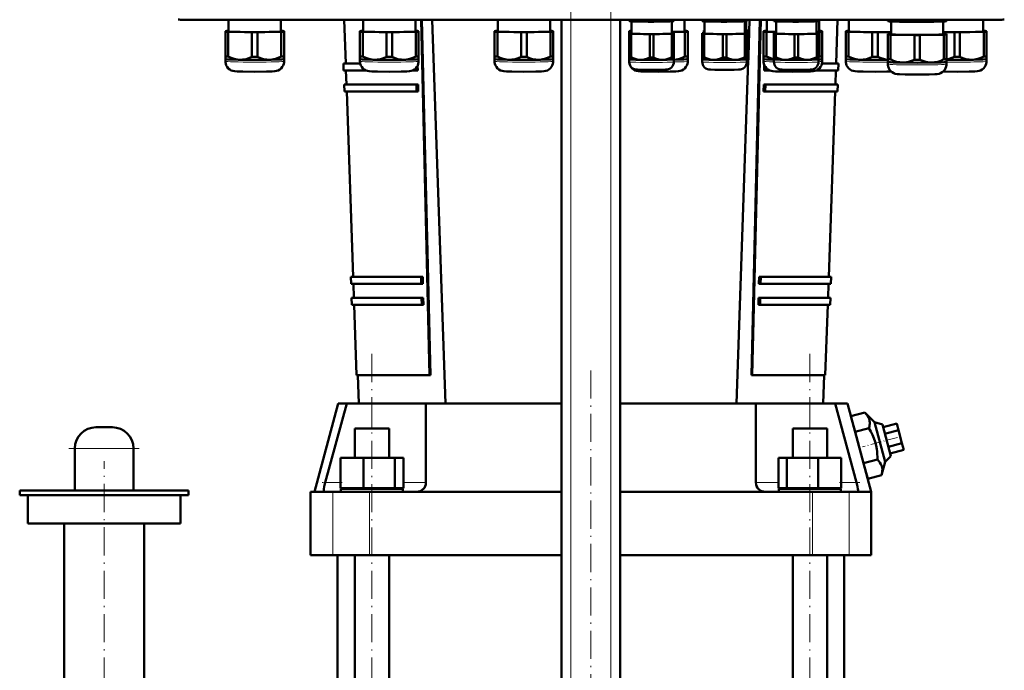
# Model space of a CAD drawing. Extents: x -2065 to 2446, y -1961 to 629.
# Tile 3 of 59: x -1699 to -1279, y -24 to 254. Entities that reach past the tile are written whole.
import ezdxf

# ---------------------------------------------------------------- set-up
doc = ezdxf.new("R2010")
doc.units = 0
doc.linetypes.add('DASHDOT', pattern=[18.5, 12, -3, 0.5, -3])

msp = doc.modelspace()

# ---------------------------------------------------------------- linework, layer by layer
at = {"color": 7, "linetype": 'DASHDOT', "lineweight": 18}
for p, q in [((-1463.57, -379.79), (-1463.57, 311.11)), ((-1446.57, -379.79), (-1446.57, 311.11)), ((-1548.41, -159.93), (-1548.41, 112.71)), ((-1361.73, -159.93), (-1361.73, 112.71)), ((-1455.07, 104.01), (-1455.07, -64.23)), ((-1677.57, 70.79), (-1647.57, 70.79)), ((-1662.57, -85.89), (-1662.57, 65.4))]:
    msp.add_line(p, q, dxfattribs=at)
at = {"color": 7, "lineweight": 18}
for p, q in [((-1629, 253.72), (-1629, 253.54)), ((-1463.57, -322.21), (-1463.57, 253.54)), ((-1446.57, -322.21), (-1446.57, 253.54)), ((-1280.94, 253.72), (-1280.94, 253.54)), ((-1548.41, 79.29), (-1548.41, 89.99)), ((-1361.73, 79.29), (-1361.73, 89.99)), ((-1650.07, 70.79), (-1675.07, 70.79)), ((-1561.79, 56.19), (-1568.31, 56.19)), ((-1525.41, 56.19), (-1535.02, 56.19)), ((-1375.11, 56.19), (-1384.73, 56.19)), ((-1341.83, 56.19), (-1348.35, 56.19)), ((-1565.15, 52.29), (-1565.15, 25.29)), ((-1549.49, 52.29), (-1549.49, 25.29)), ((-1360.64, 52.29), (-1360.64, 25.29)), ((-1344.99, 52.29), (-1344.99, 25.29))]:
    msp.add_line(p, q, dxfattribs=at)
at = {"color": 7, "lineweight": 50}
for p, q in [((-1280.94, 253.54), (-1629, 253.54)), ((-1609.54, 253.54), (-1609.54, 248.63)), ((-1587.24, 248.63), (-1587.24, 253.54)), ((-1559.58, 234.99), (-1560.22, 253.54)), ((-1552.16, 253.54), (-1552.16, 248.63)), ((-1529.86, 248.63), (-1529.86, 253.54)), ((-1523.85, 101.99), (-1527.45, 253.54)), ((-1523.5, 101.99), (-1527.11, 253.54)), ((-1517.07, 89.99), (-1522.72, 253.54)), ((-1494.79, 253.54), (-1494.79, 248.63)), ((-1472.49, 248.63), (-1472.49, 253.54)), ((-1467.57, -322.21), (-1467.57, 253.54)), ((-1442.57, -322.21), (-1442.57, 253.54)), ((-1438.74, 253.19), (-1438.74, 253.54)), ((-1438.74, 253.19), (-1438.74, 253.01)), ((-1438.7, 253), (-1438.74, 253.01)), ((-1437.96, 253.15), (-1437.96, 253.54)), ((-1437.84, 247.73), (-1437.84, 252.92)), ((-1430.02, 253.03), (-1430.02, 253.54)), ((-1428.46, 253.03), (-1428.46, 253.54)), ((-1420.64, 252.92), (-1420.64, 247.73)), ((-1420.52, 253.15), (-1420.52, 253.54)), ((-1419.79, 253), (-1419.74, 253.01)), ((-1419.74, 253.19), (-1419.74, 253.54)), ((-1419.74, 253.01), (-1419.74, 253.19)), ((-1415.15, 248.63), (-1415.15, 253.54)), ((-1407.62, 253.19), (-1407.62, 253.54)), ((-1407.62, 253.19), (-1407.62, 253.01)), ((-1407.57, 253), (-1407.62, 253.01)), ((-1406.84, 253.15), (-1406.84, 253.54)), ((-1406.72, 247.73), (-1406.72, 252.92)), ((-1398.9, 253.03), (-1398.9, 253.54)), ((-1397.34, 253.03), (-1397.34, 253.54)), ((-1389.52, 252.92), (-1389.52, 247.73)), ((-1389.4, 253.15), (-1389.4, 253.54)), ((-1388.85, 252.97), (-1388.85, 248.93)), ((-1388.67, 253), (-1388.62, 253.01)), ((-1388.62, 253.19), (-1388.62, 253.54)), ((-1388.62, 253.01), (-1388.62, 253.19)), ((-1387.95, 238.01), (-1387.41, 253.54)), ((-1383.03, 253.54), (-1386.64, 101.99)), ((-1382.68, 253.54), (-1386.29, 101.99)), ((-1380.1, 253.54), (-1380.1, 248.63)), ((-1377.06, 253.19), (-1377.06, 253.54)), ((-1377.06, 253.19), (-1377.06, 253.01)), ((-1377.02, 253), (-1377.06, 253.01)), ((-1376.29, 253.15), (-1376.29, 253.54)), ((-1376.16, 247.73), (-1376.16, 252.92)), ((-1368.34, 253.03), (-1368.34, 253.54)), ((-1366.79, 253.03), (-1366.79, 253.54)), ((-1358.96, 252.92), (-1358.96, 247.73)), ((-1358.84, 253.15), (-1358.84, 253.54)), ((-1358.11, 253), (-1358.06, 253.01)), ((-1358.06, 253.19), (-1358.06, 253.54)), ((-1358.06, 253.01), (-1358.06, 253.19)), ((-1357.8, 248.63), (-1357.8, 253.54)), ((-1350.55, 234.99), (-1349.91, 253.54)), ((-1345.1, 253.54), (-1345.1, 248.63)), ((-1328.5, 253.22), (-1328.5, 253.54)), ((-1328.5, 253.22), (-1328.5, 253.01)), ((-1328.44, 253), (-1328.5, 253.01)), ((-1327.31, 253.17), (-1327.31, 253.54)), ((-1327.15, 252.88), (-1327.15, 247.43)), ((-1317.18, 253.02), (-1317.18, 253.54)), ((-1314.81, 253.02), (-1314.81, 253.54)), ((-1304.85, 247.43), (-1304.85, 252.88)), ((-1304.68, 253.17), (-1304.68, 253.54)), ((-1303.56, 253), (-1303.5, 253.01)), ((-1303.5, 253.22), (-1303.5, 253.54)), ((-1303.5, 253.01), (-1303.5, 253.22)), ((-1287.8, 248.63), (-1287.8, 253.54)), ((-1610.89, 248.78), (-1610.89, 248.47)), ((-1610.89, 248.47), (-1610.89, 237.97)), ((-1609.54, 248.83), (-1609.7, 248.83)), ((-1609.7, 248.42), (-1599.57, 248.27)), ((-1609.7, 248.42), (-1609.7, 237.91)), ((-1599.57, 248.27), (-1599.57, 237.76)), ((-1597.2, 248.27), (-1587.07, 248.42)), ((-1597.2, 248.27), (-1597.2, 237.76)), ((-1587.07, 248.83), (-1587.24, 248.83)), ((-1587.07, 248.42), (-1587.07, 237.91)), ((-1585.89, 248.47), (-1585.89, 248.78)), ((-1585.89, 248.47), (-1585.89, 237.97)), ((-1553.51, 248.78), (-1553.51, 248.47)), ((-1553.51, 248.47), (-1553.51, 237.97)), ((-1552.16, 248.84), (-1552.33, 248.83)), ((-1552.33, 248.42), (-1542.2, 248.27)), ((-1552.33, 248.42), (-1552.33, 237.92)), ((-1542.2, 248.27), (-1542.2, 237.76)), ((-1539.83, 248.27), (-1529.7, 248.42)), ((-1539.83, 248.27), (-1539.83, 237.76)), ((-1529.7, 248.83), (-1529.86, 248.84)), ((-1529.7, 248.42), (-1529.7, 237.92)), ((-1528.51, 248.47), (-1528.51, 248.78)), ((-1528.51, 248.47), (-1528.51, 237.97)), ((-1496.14, 248.78), (-1496.14, 248.48)), ((-1496.14, 248.48), (-1496.14, 237.97)), ((-1494.79, 248.84), (-1494.95, 248.84)), ((-1494.95, 248.42), (-1484.83, 248.27)), ((-1494.95, 248.42), (-1494.95, 237.92)), ((-1484.83, 248.27), (-1484.83, 237.76)), ((-1482.45, 248.27), (-1472.33, 248.42)), ((-1482.45, 248.27), (-1482.45, 237.76)), ((-1472.33, 248.84), (-1472.49, 248.84)), ((-1472.33, 248.42), (-1472.33, 237.92)), ((-1471.14, 248.48), (-1471.14, 248.78)), ((-1471.14, 248.48), (-1471.14, 237.97)), ((-1438.8, 248.78), (-1438.8, 248.48)), ((-1438.8, 248.48), (-1438.8, 237.97)), ((-1438.74, 247.85), (-1438.74, 247.61)), ((-1437.84, 247.88), (-1437.96, 247.88)), ((-1420.64, 248.34), (-1414.98, 248.42)), ((-1420.52, 247.88), (-1420.64, 247.88)), ((-1419.74, 247.61), (-1419.74, 247.85)), ((-1414.98, 248.84), (-1415.15, 248.84)), ((-1414.98, 248.42), (-1414.98, 237.92)), ((-1413.8, 248.48), (-1413.8, 248.78)), ((-1413.8, 248.48), (-1413.8, 237.97)), ((-1407.62, 247.85), (-1407.62, 247.61)), ((-1406.95, 249.05), (-1406.95, 248.81)), ((-1406.95, 248.81), (-1406.95, 247.88)), ((-1406.72, 247.89), (-1406.84, 247.88)), ((-1389.52, 248.76), (-1388.73, 248.77)), ((-1389.4, 247.88), (-1389.52, 247.89)), ((-1388.73, 249.08), (-1388.85, 249.09)), ((-1388.73, 248.77), (-1388.73, 247.85)), ((-1388.62, 247.61), (-1388.62, 247.85)), ((-1387.95, 248.81), (-1387.95, 249.05)), ((-1387.95, 248.81), (-1387.95, 238.85)), ((-1381.45, 248.78), (-1381.45, 248.48)), ((-1381.45, 248.48), (-1381.45, 237.97)), ((-1380.1, 248.84), (-1380.26, 248.84)), ((-1380.26, 248.42), (-1376.16, 248.36)), ((-1380.26, 248.42), (-1380.26, 237.92)), ((-1377.06, 247.85), (-1377.06, 247.61)), ((-1376.16, 247.88), (-1376.29, 247.88)), ((-1358.96, 248.4), (-1357.64, 248.42)), ((-1358.84, 247.88), (-1358.96, 247.88)), ((-1358.06, 247.61), (-1358.06, 247.85)), ((-1357.64, 248.84), (-1357.8, 248.84)), ((-1357.64, 248.42), (-1357.64, 237.92)), ((-1356.45, 248.48), (-1356.45, 248.78)), ((-1356.45, 248.48), (-1356.45, 237.97)), ((-1346.45, 248.78), (-1346.45, 248.48)), ((-1346.45, 248.48), (-1346.45, 237.97)), ((-1345.1, 248.84), (-1345.26, 248.84)), ((-1345.26, 248.42), (-1335.14, 248.27)), ((-1345.26, 248.42), (-1345.26, 237.92)), ((-1335.14, 248.27), (-1335.14, 237.76)), ((-1332.76, 248.27), (-1327.15, 248.35)), ((-1332.76, 248.27), (-1332.76, 237.76)), ((-1327.15, 247.64), (-1327.31, 247.64)), ((-1304.85, 248.34), (-1300.14, 248.27)), ((-1304.68, 247.64), (-1304.85, 247.64)), ((-1300.14, 248.27), (-1300.14, 237.76)), ((-1297.76, 248.27), (-1287.64, 248.42)), ((-1297.76, 248.27), (-1297.76, 237.76)), ((-1287.64, 248.84), (-1287.8, 248.84)), ((-1287.64, 248.42), (-1287.64, 237.92)), ((-1286.45, 248.48), (-1286.45, 248.78)), ((-1286.45, 248.48), (-1286.45, 237.97)), ((-1438.74, 247.61), (-1438.74, 237.65)), ((-1437.96, 247.57), (-1430.02, 247.45)), ((-1437.96, 247.57), (-1437.96, 237.61)), ((-1430.02, 247.45), (-1430.02, 237.49)), ((-1428.46, 247.45), (-1420.52, 247.57)), ((-1428.46, 247.45), (-1428.46, 237.49)), ((-1420.52, 247.57), (-1420.52, 237.61)), ((-1419.74, 247.61), (-1419.74, 237.65)), ((-1407.62, 247.61), (-1407.62, 237.65)), ((-1406.84, 247.57), (-1398.9, 247.45)), ((-1406.84, 247.57), (-1406.84, 237.62)), ((-1398.9, 247.45), (-1398.9, 237.5)), ((-1397.34, 247.45), (-1389.4, 247.57)), ((-1397.34, 247.45), (-1397.34, 237.5)), ((-1389.4, 247.57), (-1389.4, 237.62)), ((-1388.62, 247.61), (-1388.62, 237.65)), ((-1377.06, 247.61), (-1377.06, 237.65)), ((-1376.29, 247.57), (-1368.34, 247.45)), ((-1376.29, 247.57), (-1376.29, 237.61)), ((-1368.34, 247.45), (-1368.34, 237.49)), ((-1366.79, 247.45), (-1358.84, 247.57)), ((-1366.79, 247.45), (-1366.79, 237.49)), ((-1358.84, 247.57), (-1358.84, 237.61)), ((-1358.06, 247.61), (-1358.06, 237.65)), ((-1328.5, 247.58), (-1328.5, 247.28)), ((-1328.5, 247.28), (-1328.5, 236.77)), ((-1327.31, 247.22), (-1317.18, 247.07)), ((-1327.31, 247.22), (-1327.31, 236.72)), ((-1317.18, 247.07), (-1317.18, 236.56)), ((-1314.81, 247.07), (-1304.68, 247.22)), ((-1314.81, 247.07), (-1314.81, 236.56)), ((-1304.68, 247.22), (-1304.68, 236.72)), ((-1303.5, 247.28), (-1303.5, 247.58)), ((-1303.5, 247.28), (-1303.5, 236.77)), ((-1610.89, 237.97), (-1610.89, 236.82)), ((-1610.89, 236.82), (-1610.89, 235.87)), ((-1610.88, 236.81), (-1610.89, 236.82)), ((-1585.89, 236.82), (-1585.89, 237.97)), ((-1585.89, 235.87), (-1585.89, 236.82)), ((-1585.89, 236.81), (-1585.89, 236.82)), ((-1553.51, 237.97), (-1553.51, 236.82)), ((-1553.51, 236.82), (-1553.51, 235.87)), ((-1553.51, 236.81), (-1553.51, 236.82)), ((-1528.52, 236.81), (-1528.51, 236.82)), ((-1528.51, 236.82), (-1528.51, 237.97)), ((-1528.51, 235.87), (-1528.51, 236.82)), ((-1496.14, 237.97), (-1496.14, 236.82)), ((-1496.14, 236.82), (-1496.14, 235.87)), ((-1496.14, 236.82), (-1496.14, 236.82)), ((-1471.15, 236.82), (-1471.14, 236.82)), ((-1471.14, 236.82), (-1471.14, 237.97)), ((-1471.14, 235.87), (-1471.14, 236.82)), ((-1438.8, 237.97), (-1438.8, 236.82)), ((-1438.8, 236.82), (-1438.8, 235.87)), ((-1438.79, 236.82), (-1438.8, 236.82)), ((-1438.74, 237.65), (-1438.74, 236.72)), ((-1438.74, 235.63), (-1438.74, 236.72)), ((-1438.74, 236.71), (-1438.74, 236.72)), ((-1419.74, 236.72), (-1419.74, 237.65)), ((-1419.74, 236.72), (-1419.74, 235.63)), ((-1419.74, 236.71), (-1419.74, 236.72)), ((-1413.8, 236.82), (-1413.8, 237.97)), ((-1413.8, 235.87), (-1413.8, 236.82)), ((-1413.8, 236.82), (-1413.8, 236.82)), ((-1407.62, 237.65), (-1407.62, 236.72)), ((-1407.62, 235.63), (-1407.62, 236.72)), ((-1407.62, 236.71), (-1407.62, 236.72)), ((-1393.07, 89.99), (-1388.01, 236.2)), ((-1388.62, 236.72), (-1388.62, 237.65)), ((-1388.62, 236.72), (-1388.62, 235.63)), ((-1388.62, 236.71), (-1388.62, 236.72)), ((-1387.95, 237.92), (-1387.95, 238.85)), ((-1387.95, 237.92), (-1387.95, 236.83)), ((-1387.95, 237.91), (-1387.95, 237.92)), ((-1381.45, 237.97), (-1381.45, 236.82)), ((-1381.45, 236.82), (-1381.45, 235.87)), ((-1381.45, 236.82), (-1381.45, 236.82)), ((-1377.06, 237.65), (-1377.06, 236.72)), ((-1377.06, 235.63), (-1377.06, 236.72)), ((-1377.06, 236.71), (-1377.06, 236.72)), ((-1358.07, 236.71), (-1358.06, 236.72)), ((-1358.06, 236.72), (-1358.06, 237.65)), ((-1358.06, 236.72), (-1358.06, 235.63)), ((-1356.45, 236.82), (-1356.45, 237.97)), ((-1356.45, 235.87), (-1356.45, 236.82)), ((-1356.45, 236.82), (-1356.45, 236.82)), ((-1346.45, 237.97), (-1346.45, 236.82)), ((-1346.45, 236.82), (-1346.45, 235.87)), ((-1346.45, 236.82), (-1346.45, 236.82)), ((-1328.5, 236.77), (-1328.5, 235.62)), ((-1328.5, 235.62), (-1328.5, 234.67)), ((-1328.49, 235.62), (-1328.5, 235.62)), ((-1303.5, 235.62), (-1303.5, 236.77)), ((-1303.5, 234.67), (-1303.5, 235.62)), ((-1303.5, 235.62), (-1303.5, 235.62)), ((-1286.45, 236.82), (-1286.45, 237.97)), ((-1286.45, 235.87), (-1286.45, 236.82)), ((-1286.45, 236.82), (-1286.45, 236.82)), ((-1560.58, 234.99), (-1553.42, 234.99)), ((-1560.48, 231.99), (-1560.58, 234.99)), ((-1560.48, 231.99), (-1550.99, 231.99)), ((-1559.27, 225.99), (-1559.48, 231.99)), ((-1531.04, 231.99), (-1529.6, 231.99)), ((-1529.6, 231.99), (-1529.63, 233)), ((-1528.9, 231.99), (-1529.6, 231.99)), ((-1528.95, 234.01), (-1528.9, 231.99)), ((-1381.24, 231.99), (-1381.18, 234.38)), ((-1380.53, 231.99), (-1381.24, 231.99)), ((-1380.5, 233.2), (-1380.53, 231.99)), ((-1380.53, 231.99), (-1378.92, 231.99)), ((-1358.98, 231.99), (-1349.66, 231.99)), ((-1356.54, 234.99), (-1349.55, 234.99)), ((-1350.87, 225.99), (-1350.66, 231.99)), ((-1349.66, 231.99), (-1349.55, 234.99)), ((-1560.27, 225.99), (-1529.46, 225.99)), ((-1560.17, 222.99), (-1560.27, 225.99)), ((-1560.17, 222.99), (-1529.38, 222.99)), ((-1556.44, 143.99), (-1559.17, 222.99)), ((-1529.38, 222.99), (-1529.46, 225.99)), ((-1529.46, 225.99), (-1528.75, 225.99)), ((-1528.68, 222.99), (-1529.38, 222.99)), ((-1528.75, 225.99), (-1528.68, 222.99)), ((-1381.46, 222.99), (-1381.39, 225.99)), ((-1380.75, 222.99), (-1381.46, 222.99)), ((-1381.39, 225.99), (-1380.68, 225.99)), ((-1380.68, 225.99), (-1380.75, 222.99)), ((-1380.75, 222.99), (-1349.97, 222.99)), ((-1380.68, 225.99), (-1349.87, 225.99)), ((-1353.7, 143.99), (-1350.97, 222.99)), ((-1349.97, 222.99), (-1349.87, 225.99)), ((-1557.44, 143.99), (-1527.45, 143.99)), ((-1557.33, 140.99), (-1557.44, 143.99)), ((-1527.38, 140.99), (-1527.45, 143.99)), ((-1527.45, 143.99), (-1526.75, 143.99)), ((-1526.75, 143.99), (-1526.67, 140.99)), ((-1383.46, 140.99), (-1383.39, 143.99)), ((-1383.39, 143.99), (-1382.68, 143.99)), ((-1382.68, 143.99), (-1382.76, 140.99)), ((-1382.68, 143.99), (-1352.7, 143.99)), ((-1352.8, 140.99), (-1352.7, 143.99)), ((-1557.33, 140.99), (-1527.38, 140.99)), ((-1556.12, 134.99), (-1556.33, 140.99)), ((-1526.67, 140.99), (-1527.38, 140.99)), ((-1382.76, 140.99), (-1383.46, 140.99)), ((-1382.76, 140.99), (-1352.8, 140.99)), ((-1354.01, 134.99), (-1353.8, 140.99)), ((-1557.12, 134.99), (-1527.23, 134.99)), ((-1557.02, 131.99), (-1557.12, 134.99)), ((-1527.16, 131.99), (-1527.23, 134.99)), ((-1527.23, 134.99), (-1526.53, 134.99)), ((-1526.53, 134.99), (-1526.45, 131.99)), ((-1383.68, 131.99), (-1383.61, 134.99)), ((-1383.61, 134.99), (-1382.9, 134.99)), ((-1382.9, 134.99), (-1382.98, 131.99)), ((-1382.9, 134.99), (-1353.01, 134.99)), ((-1353.12, 131.99), (-1353.01, 134.99)), ((-1557.02, 131.99), (-1527.16, 131.99)), ((-1554.98, 101.99), (-1556.02, 131.99)), ((-1526.45, 131.99), (-1527.16, 131.99)), ((-1382.98, 131.99), (-1383.68, 131.99)), ((-1382.98, 131.99), (-1353.12, 131.99)), ((-1355.15, 101.99), (-1354.12, 131.99)), ((-1554.98, 101.99), (-1523.85, 101.99)), ((-1554.07, 89.99), (-1554.48, 101.99)), ((-1523.5, 101.99), (-1523.85, 101.99)), ((-1386.29, 101.99), (-1386.64, 101.99)), ((-1386.29, 101.99), (-1355.15, 101.99)), ((-1356.07, 89.99), (-1355.65, 101.99)), ((-1572.89, 52.29), (-1562.79, 89.99)), ((-1568.31, 56.19), (-1559.15, 89.99)), ((-1562.79, 89.99), (-1559.15, 89.99)), ((-1559.15, 89.99), (-1548.41, 89.99)), ((-1548.41, 89.99), (-1525.41, 89.99)), ((-1525.41, 89.99), (-1525.41, 56.19)), ((-1525.41, 89.99), (-1467.57, 89.99)), ((-1442.57, 89.99), (-1384.73, 89.99)), ((-1384.73, 56.19), (-1384.73, 89.99)), ((-1384.73, 89.99), (-1361.73, 89.99)), ((-1361.73, 89.99), (-1350.99, 89.99)), ((-1350.99, 89.99), (-1341.83, 56.19)), ((-1350.99, 89.99), (-1345.67, 89.99)), ((-1345.67, 89.99), (-1335.57, 52.29)), ((-1344.21, 84.52), (-1338.33, 86.1)), ((-1342.41, 77.83), (-1344.21, 84.52)), ((-1334.19, 81.9), (-1338.33, 86.1)), ((-1659.07, 79.79), (-1666.07, 79.79)), ((-1330.84, 81.01), (-1334.19, 81.9)), ((-1334.19, 81.9), (-1329.67, 65.03)), ((-1327.22, 67.48), (-1330.84, 81.01)), ((-1330.52, 79.82), (-1324.73, 81.37)), ((-1323.98, 78.59), (-1324.73, 81.37)), ((-1555.71, 79.29), (-1541.11, 79.29)), ((-1555.71, 66.79), (-1555.71, 79.29)), ((-1541.11, 79.29), (-1541.11, 66.79)), ((-1369.03, 79.29), (-1356.57, 79.29)), ((-1369.03, 66.79), (-1369.03, 79.29)), ((-1356.57, 79.29), (-1354.43, 79.29)), ((-1354.43, 66.79), (-1354.43, 79.29)), ((-1342.41, 77.83), (-1336.54, 79.4)), ((-1338.83, 64.45), (-1342.41, 77.83)), ((-1329.77, 77.03), (-1323.98, 78.59)), ((-1322.49, 73.01), (-1323.98, 78.59)), ((-1328.28, 71.46), (-1322.49, 73.01)), ((-1321.74, 70.22), (-1322.49, 73.01)), ((-1675.07, 52.79), (-1675.07, 70.79)), ((-1650.07, 52.79), (-1650.07, 70.79)), ((-1329.67, 65.03), (-1327.22, 67.48)), ((-1327.53, 68.67), (-1321.74, 70.22)), ((-1561.79, 66.79), (-1551.99, 66.79)), ((-1561.79, 53.79), (-1561.79, 66.79)), ((-1551.99, 53.79), (-1551.99, 66.79)), ((-1551.99, 66.79), (-1538.61, 66.79)), ((-1538.61, 53.79), (-1538.61, 66.79)), ((-1538.61, 66.79), (-1535.02, 66.79)), ((-1535.02, 53.79), (-1535.02, 66.79)), ((-1375.11, 66.79), (-1371.53, 66.79)), ((-1375.11, 53.79), (-1375.11, 66.79)), ((-1371.53, 66.79), (-1358.14, 66.79)), ((-1371.53, 53.79), (-1371.53, 66.79)), ((-1358.14, 66.79), (-1348.35, 66.79)), ((-1358.14, 53.79), (-1358.14, 66.79)), ((-1348.35, 53.79), (-1348.35, 66.79)), ((-1338.83, 64.45), (-1332.95, 66.02)), ((-1337.03, 57.75), (-1338.83, 64.45)), ((-1331.16, 59.33), (-1329.67, 65.03)), ((-1337.03, 57.75), (-1331.16, 59.33)), ((-1698.57, 52.79), (-1662.57, 52.79)), ((-1698.57, 50.79), (-1698.57, 52.79)), ((-1662.57, 50.79), (-1698.57, 50.79)), ((-1695.07, 38.79), (-1695.07, 50.79)), ((-1662.57, 52.79), (-1626.57, 52.79)), ((-1626.57, 50.79), (-1662.57, 50.79)), ((-1630.07, 38.79), (-1630.07, 50.79)), ((-1626.57, 50.79), (-1626.57, 52.79)), ((-1572.89, 52.29), (-1574.57, 52.29)), ((-1574.57, 52.29), (-1574.57, 25.29)), ((-1568.77, 52.29), (-1572.89, 52.29)), ((-1568.88, 53.43), (-1568.9, 53.32)), ((-1565.15, 52.29), (-1568.77, 52.29)), ((-1549.49, 52.29), (-1565.15, 52.29)), ((-1551.99, 53.79), (-1561.79, 53.79)), ((-1548.41, 53.59), (-1561.61, 53.59)), ((-1561.61, 52.29), (-1561.61, 53.59)), ((-1555.71, 53.59), (-1555.71, 53.79)), ((-1538.61, 53.79), (-1551.99, 53.79)), ((-1529.31, 52.29), (-1549.49, 52.29)), ((-1535.21, 53.59), (-1548.41, 53.59)), ((-1541.11, 53.79), (-1541.11, 53.59)), ((-1535.02, 53.79), (-1538.61, 53.79)), ((-1535.21, 52.29), (-1535.21, 53.59)), ((-1467.57, 52.29), (-1529.31, 52.29)), ((-1526.66, 53.32), (-1526.55, 53.43)), ((-1380.83, 52.29), (-1442.57, 52.29)), ((-1383.59, 53.43), (-1383.47, 53.32)), ((-1360.64, 52.29), (-1380.83, 52.29)), ((-1371.53, 53.79), (-1375.11, 53.79)), ((-1348.53, 53.59), (-1374.93, 53.59)), ((-1374.93, 52.29), (-1374.93, 53.59)), ((-1358.14, 53.79), (-1371.53, 53.79)), ((-1369.03, 53.59), (-1369.03, 53.79)), ((-1344.99, 52.29), (-1360.64, 52.29)), ((-1348.35, 53.79), (-1358.14, 53.79)), ((-1354.43, 53.59), (-1354.43, 53.79)), ((-1348.53, 53.59), (-1348.53, 52.29)), ((-1341.37, 52.29), (-1344.99, 52.29)), ((-1335.57, 52.29), (-1341.37, 52.29)), ((-1341.24, 53.32), (-1341.25, 53.43)), ((-1335.57, 52.29), (-1335.57, 25.29)), ((-1662.57, 38.79), (-1695.07, 38.79)), ((-1679.57, -71.21), (-1679.57, 38.79)), ((-1630.07, 38.79), (-1662.57, 38.79)), ((-1645.57, -71.21), (-1645.57, 38.79)), ((-1565.15, 25.29), (-1574.57, 25.29)), ((-1549.49, 25.29), (-1565.15, 25.29)), ((-1563.07, -50.21), (-1563.07, 25.29)), ((-1555.71, -137.21), (-1555.71, 25.29)), ((-1467.57, 25.29), (-1549.49, 25.29)), ((-1541.11, 25.29), (-1541.11, -137.21)), ((-1360.64, 25.29), (-1442.57, 25.29)), ((-1369.03, -137.21), (-1369.03, 25.29)), ((-1344.99, 25.29), (-1360.64, 25.29)), ((-1354.43, -137.21), (-1354.43, 25.29)), ((-1347.07, 25.29), (-1347.07, -50.21)), ((-1335.57, 25.29), (-1344.99, 25.29))]:
    msp.add_line(p, q, dxfattribs=at)
at = {"color": 7, "linetype": 'DASHDOT', "lineweight": 18, "ltscale": 0.386469}
msp.add_line((-1324.4, 75.48), (-1339.33, 71.48), dxfattribs=at)
at = {"color": 7, "linetype": 'DASHDOT', "lineweight": 18, "ltscale": 0.214313}
msp.add_line((-1561.08, 56.19), (-1569.65, 56.19), dxfattribs=at)
at = {"color": 7, "linetype": 'DASHDOT', "lineweight": 18, "ltscale": 0.214447}
msp.add_line((-1340.48, 56.19), (-1349.06, 56.19), dxfattribs=at)
at = {"color": 7, "lineweight": 50}
for points in [[(-1433.99, 252.81), (-1435.96, 252.91), (-1437.96, 253.15)], [(-1430.02, 253.03), (-1432.02, 252.85), (-1433.99, 252.81)], [(-1424.49, 252.81), (-1426.46, 252.85), (-1428.46, 253.03)], [(-1420.52, 253.15), (-1422.52, 252.91), (-1424.49, 252.81)], [(-1402.87, 252.81), (-1404.84, 252.91), (-1406.84, 253.15)], [(-1398.9, 253.03), (-1400.9, 252.85), (-1402.87, 252.81)], [(-1393.37, 252.81), (-1395.34, 252.85), (-1397.34, 253.03)], [(-1389.4, 253.15), (-1391.4, 252.91), (-1393.37, 252.81)], [(-1372.31, 252.81), (-1374.29, 252.91), (-1376.29, 253.15)], [(-1368.34, 253.03), (-1370.34, 252.85), (-1372.31, 252.81)], [(-1362.81, 252.81), (-1364.79, 252.85), (-1366.79, 253.03)], [(-1358.84, 253.15), (-1360.84, 252.91), (-1362.81, 252.81)], [(-1322.25, 252.74), (-1323.51, 252.79), (-1324.76, 252.87), (-1326.03, 253), (-1327.31, 253.17)], [(-1317.18, 253.02), (-1318.55, 252.88), (-1319.89, 252.79), (-1321.07, 252.75), (-1322.25, 252.74)], [(-1309.75, 252.74), (-1310.93, 252.75), (-1312.11, 252.79), (-1313.45, 252.88), (-1314.81, 253.02)], [(-1304.68, 253.17), (-1305.97, 253), (-1307.23, 252.87), (-1308.49, 252.79), (-1309.75, 252.74)], [(-1598.39, 231.41), (-1603.46, 231.46), (-1605.86, 231.53), (-1606.93, 231.61), (-1607.7, 231.75), (-1608.39, 232), (-1609.06, 232.38), (-1609.64, 232.86), (-1610.13, 233.45), (-1610.5, 234.11), (-1610.76, 234.82), (-1610.88, 235.57), (-1610.89, 235.87)], [(-1604.64, 236.54), (-1605.26, 236.57), (-1605.88, 236.64), (-1606.53, 236.76), (-1607.18, 236.92), (-1608.44, 237.34), (-1609.7, 237.91)], [(-1599.57, 237.76), (-1600.83, 237.23), (-1602.09, 236.84), (-1602.74, 236.7), (-1603.39, 236.6), (-1604.01, 236.55), (-1604.64, 236.54)], [(-1598.39, 231.41), (-1593.31, 231.46), (-1590.91, 231.53), (-1589.84, 231.61), (-1589.08, 231.75), (-1588.38, 232), (-1587.72, 232.38), (-1587.13, 232.86), (-1586.65, 233.45), (-1586.27, 234.11), (-1586.02, 234.82), (-1585.9, 235.57), (-1585.89, 235.87)], [(-1592.14, 236.54), (-1592.76, 236.55), (-1593.38, 236.6), (-1594.03, 236.7), (-1594.68, 236.84), (-1595.94, 237.23), (-1597.2, 237.76)], [(-1587.07, 237.91), (-1588.33, 237.34), (-1589.59, 236.92), (-1590.24, 236.76), (-1590.9, 236.64), (-1591.51, 236.57), (-1592.14, 236.54)], [(-1541.01, 231.42), (-1546.09, 231.46), (-1548.49, 231.53), (-1549.56, 231.61), (-1550.32, 231.75), (-1551.02, 232), (-1551.68, 232.38), (-1552.27, 232.87), (-1552.75, 233.45), (-1553.13, 234.11), (-1553.38, 234.82), (-1553.5, 235.57), (-1553.51, 235.87)], [(-1547.26, 236.54), (-1547.89, 236.57), (-1548.51, 236.64), (-1549.16, 236.76), (-1549.81, 236.92), (-1551.07, 237.35), (-1552.33, 237.92)], [(-1542.2, 237.76), (-1543.46, 237.23), (-1544.72, 236.84), (-1545.37, 236.7), (-1546.02, 236.6), (-1546.64, 236.55), (-1547.26, 236.54)], [(-1541.01, 231.42), (-1535.94, 231.46), (-1533.54, 231.53), (-1532.47, 231.61), (-1531.7, 231.75), (-1531.01, 232), (-1530.34, 232.38), (-1529.76, 232.87), (-1529.27, 233.45), (-1528.9, 234.11), (-1528.65, 234.82), (-1528.52, 235.57), (-1528.51, 235.87)], [(-1534.76, 236.54), (-1535.39, 236.55), (-1536.01, 236.6), (-1536.66, 236.7), (-1537.31, 236.84), (-1538.57, 237.23), (-1539.83, 237.76)], [(-1529.7, 237.92), (-1530.96, 237.35), (-1532.22, 236.92), (-1532.87, 236.76), (-1533.52, 236.64), (-1534.14, 236.57), (-1534.76, 236.54)], [(-1483.64, 231.42), (-1488.72, 231.46), (-1491.11, 231.54), (-1492.19, 231.61), (-1492.95, 231.75), (-1493.65, 232), (-1494.31, 232.38), (-1494.89, 232.87), (-1495.38, 233.45), (-1495.76, 234.11), (-1496.01, 234.82), (-1496.13, 235.57), (-1496.14, 235.87)], [(-1489.89, 236.54), (-1490.51, 236.57), (-1491.13, 236.64), (-1491.79, 236.76), (-1492.44, 236.92), (-1493.7, 237.35), (-1494.95, 237.92)], [(-1484.83, 237.76), (-1486.09, 237.23), (-1487.34, 236.84), (-1487.99, 236.7), (-1488.64, 236.6), (-1489.27, 236.55), (-1489.89, 236.54)], [(-1483.64, 231.42), (-1478.57, 231.46), (-1476.17, 231.54), (-1475.09, 231.61), (-1474.33, 231.75), (-1473.64, 232), (-1472.97, 232.38), (-1472.39, 232.87), (-1471.9, 233.45), (-1471.52, 234.11), (-1471.27, 234.82), (-1471.15, 235.57), (-1471.14, 235.87)], [(-1477.39, 236.54), (-1478.02, 236.55), (-1478.64, 236.6), (-1479.29, 236.7), (-1479.94, 236.84), (-1481.2, 237.23), (-1482.45, 237.76)], [(-1472.33, 237.92), (-1473.59, 237.35), (-1474.84, 236.92), (-1475.5, 236.76), (-1476.15, 236.64), (-1476.77, 236.57), (-1477.39, 236.54)], [(-1426.3, 231.42), (-1431.37, 231.46), (-1433.77, 231.54), (-1434.84, 231.61), (-1435.61, 231.75), (-1436.3, 232), (-1436.97, 232.38), (-1437.55, 232.87), (-1438.04, 233.45), (-1438.41, 234.11), (-1438.66, 234.82), (-1438.78, 235.57), (-1438.8, 235.87)], [(-1429.24, 232.27), (-1433.37, 232.31), (-1435.16, 232.37), (-1435.94, 232.44), (-1436.54, 232.59), (-1437.17, 232.87), (-1437.72, 233.28), (-1438.17, 233.8), (-1438.5, 234.4), (-1438.69, 235.06), (-1438.74, 235.63)], [(-1433.99, 236.5), (-1434.88, 236.57), (-1435.77, 236.75), (-1436.65, 237.03), (-1437.31, 237.3), (-1437.96, 237.61)], [(-1430.02, 237.49), (-1431.01, 237.07), (-1431.99, 236.75), (-1432.99, 236.56), (-1433.99, 236.5)], [(-1429.24, 232.27), (-1425.11, 232.31), (-1423.32, 232.37), (-1422.55, 232.44), (-1421.94, 232.59), (-1421.32, 232.87), (-1420.76, 233.28), (-1420.31, 233.8), (-1419.99, 234.4), (-1419.79, 235.06), (-1419.74, 235.63)], [(-1424.49, 236.5), (-1425.49, 236.56), (-1426.49, 236.75), (-1427.48, 237.07), (-1428.46, 237.49)], [(-1426.3, 231.42), (-1421.22, 231.46), (-1418.82, 231.54), (-1417.75, 231.61), (-1416.98, 231.75), (-1416.29, 232), (-1415.63, 232.38), (-1415.04, 232.87), (-1414.55, 233.45), (-1414.18, 234.11), (-1413.93, 234.82), (-1413.81, 235.57), (-1413.8, 235.87)], [(-1420.52, 237.61), (-1421.18, 237.3), (-1421.83, 237.03), (-1422.71, 236.75), (-1423.6, 236.57), (-1424.49, 236.5)], [(-1414.98, 237.92), (-1416.17, 237.38), (-1417.35, 236.96), (-1418.54, 236.68), (-1419.74, 236.55)], [(-1398.12, 232.27), (-1402.25, 232.31), (-1404.04, 232.37), (-1404.82, 232.44), (-1405.42, 232.59), (-1406.04, 232.87), (-1406.6, 233.28), (-1407.05, 233.8), (-1407.38, 234.41), (-1407.57, 235.06), (-1407.62, 235.63)], [(-1402.87, 236.51), (-1403.76, 236.57), (-1404.65, 236.75), (-1405.53, 237.03), (-1406.18, 237.3), (-1406.84, 237.62)], [(-1398.9, 237.5), (-1399.88, 237.07), (-1400.87, 236.75), (-1401.87, 236.56), (-1402.87, 236.51)], [(-1398.12, 232.27), (-1393.99, 232.31), (-1392.2, 232.37), (-1391.43, 232.44), (-1390.82, 232.59), (-1390.2, 232.87), (-1389.64, 233.28), (-1389.19, 233.8), (-1388.86, 234.41), (-1388.67, 235.06), (-1388.62, 235.63)], [(-1393.37, 236.51), (-1394.37, 236.56), (-1395.37, 236.75), (-1396.36, 237.07), (-1397.34, 237.5)], [(-1389.4, 237.62), (-1390.06, 237.3), (-1390.71, 237.03), (-1391.59, 236.75), (-1392.48, 236.57), (-1393.37, 236.51)], [(-1368.95, 231.42), (-1374.03, 231.46), (-1376.42, 231.54), (-1377.5, 231.61), (-1378.26, 231.75), (-1378.96, 232), (-1379.62, 232.38), (-1380.2, 232.87), (-1380.69, 233.45), (-1381.07, 234.11), (-1381.32, 234.82), (-1381.44, 235.57), (-1381.45, 235.87)], [(-1377.06, 236.75), (-1378.13, 237.04), (-1379.2, 237.43), (-1380.26, 237.92)], [(-1367.56, 232.27), (-1371.69, 232.31), (-1373.48, 232.37), (-1374.26, 232.44), (-1374.86, 232.59), (-1375.49, 232.87), (-1376.04, 233.28), (-1376.49, 233.8), (-1376.82, 234.4), (-1377.01, 235.06), (-1377.06, 235.63)], [(-1372.31, 236.5), (-1373.21, 236.57), (-1374.09, 236.75), (-1374.97, 237.03), (-1375.63, 237.3), (-1376.29, 237.61)], [(-1368.34, 237.49), (-1369.33, 237.07), (-1370.32, 236.75), (-1371.31, 236.56), (-1372.31, 236.5)], [(-1368.95, 231.42), (-1363.88, 231.46), (-1361.48, 231.54), (-1360.4, 231.61), (-1359.64, 231.75), (-1358.95, 232), (-1358.28, 232.38), (-1357.7, 232.87), (-1357.21, 233.45), (-1356.83, 234.11), (-1356.58, 234.82), (-1356.46, 235.57), (-1356.45, 235.87)], [(-1367.56, 232.27), (-1363.43, 232.31), (-1361.64, 232.37), (-1360.87, 232.44), (-1360.26, 232.59), (-1359.64, 232.87), (-1359.09, 233.28), (-1358.64, 233.8), (-1358.31, 234.4), (-1358.11, 235.06), (-1358.06, 235.63)], [(-1362.81, 236.5), (-1363.82, 236.56), (-1364.81, 236.75), (-1365.8, 237.07), (-1366.79, 237.49)], [(-1358.84, 237.61), (-1359.5, 237.3), (-1360.16, 237.03), (-1361.04, 236.75), (-1361.92, 236.57), (-1362.81, 236.5)], [(-1333.95, 231.42), (-1339.03, 231.46), (-1341.42, 231.54), (-1342.5, 231.61), (-1343.26, 231.75), (-1343.96, 232), (-1344.62, 232.38), (-1345.2, 232.87), (-1345.69, 233.45), (-1346.07, 234.11), (-1346.32, 234.82), (-1346.44, 235.57), (-1346.45, 235.87)], [(-1340.2, 236.54), (-1340.82, 236.57), (-1341.44, 236.64), (-1342.1, 236.76), (-1342.75, 236.92), (-1344.01, 237.35), (-1345.26, 237.92)], [(-1335.14, 237.76), (-1336.4, 237.23), (-1337.65, 236.84), (-1338.3, 236.7), (-1338.95, 236.6), (-1339.58, 236.55), (-1340.2, 236.54)], [(-1328.5, 236.56), (-1329.45, 236.68), (-1330.4, 236.88), (-1331.35, 237.18), (-1332.06, 237.45), (-1332.76, 237.76)], [(-1322.25, 235.34), (-1322.87, 235.37), (-1323.49, 235.44), (-1324.14, 235.56), (-1324.79, 235.72), (-1326.05, 236.15), (-1327.31, 236.72)], [(-1317.18, 236.56), (-1318.44, 236.03), (-1319.7, 235.64), (-1320.35, 235.5), (-1321, 235.4), (-1321.62, 235.35), (-1322.25, 235.34)], [(-1309.75, 235.34), (-1310.37, 235.35), (-1310.99, 235.4), (-1311.65, 235.5), (-1312.29, 235.64), (-1313.55, 236.03), (-1314.81, 236.56)], [(-1304.68, 236.72), (-1305.94, 236.15), (-1307.2, 235.72), (-1307.85, 235.56), (-1308.51, 235.44), (-1309.13, 235.37), (-1309.75, 235.34)], [(-1300.14, 237.76), (-1301.26, 237.29), (-1302.37, 236.92), (-1303.5, 236.67)], [(-1298.95, 231.42), (-1293.88, 231.46), (-1291.48, 231.54), (-1290.4, 231.61), (-1289.64, 231.75), (-1288.95, 232), (-1288.28, 232.38), (-1287.7, 232.87), (-1287.21, 233.45), (-1286.83, 234.11), (-1286.58, 234.82), (-1286.46, 235.57), (-1286.45, 235.87)], [(-1292.7, 236.54), (-1293.33, 236.55), (-1293.95, 236.6), (-1294.6, 236.7), (-1295.25, 236.84), (-1296.51, 237.23), (-1297.76, 237.76)], [(-1287.64, 237.92), (-1288.9, 237.35), (-1290.15, 236.92), (-1290.81, 236.76), (-1291.46, 236.64), (-1292.08, 236.57), (-1292.7, 236.54)], [(-1333.95, 231.42), (-1328.95, 231.46), (-1327.08, 231.51)], [(-1316, 230.22), (-1321.07, 230.26), (-1323.47, 230.34), (-1324.55, 230.41), (-1325.31, 230.55), (-1326, 230.8), (-1326.67, 231.18), (-1327.25, 231.67), (-1327.74, 232.25), (-1328.11, 232.91), (-1328.37, 233.62), (-1328.49, 234.37), (-1328.5, 234.67)], [(-1316, 230.22), (-1310.92, 230.26), (-1308.52, 230.34), (-1307.45, 230.41), (-1306.69, 230.55), (-1305.99, 230.8), (-1305.33, 231.18), (-1304.74, 231.67), (-1304.26, 232.25), (-1303.88, 232.91), (-1303.63, 233.62), (-1303.51, 234.37), (-1303.5, 234.67)], [(-1298.95, 231.42), (-1303.95, 231.46), (-1304.94, 231.48)], [(-1336.54, 79.4), (-1336.38, 80.07), (-1336.28, 80.71), (-1336.24, 81.25), (-1336.23, 81.76), (-1336.31, 82.56), (-1336.5, 83.33), (-1336.81, 84.06), (-1337.23, 84.78), (-1337.73, 85.44), (-1338.33, 86.1)], [(-1332.95, 66.02), (-1332.95, 67.21), (-1333, 68.36), (-1333.08, 69.45), (-1333.21, 70.5), (-1333.5, 72.07), (-1333.9, 73.6), (-1334.41, 75.1), (-1335.04, 76.59), (-1335.73, 77.99), (-1336.54, 79.4)], [(-1331.16, 59.33), (-1331, 59.99), (-1330.9, 60.63), (-1330.86, 61.17), (-1330.85, 61.69), (-1330.93, 62.49), (-1331.12, 63.25), (-1331.43, 63.99), (-1331.85, 64.7), (-1332.35, 65.36), (-1332.95, 66.02)], [(-1568.31, 56.19), (-1568.71, 54.47), (-1568.88, 53.43)], [(-1341.25, 53.43), (-1341.42, 54.46), (-1341.83, 56.19)], [(-1568.9, 53.32), (-1568.93, 52.71), (-1568.9, 52.48), (-1568.86, 52.35), (-1568.83, 52.31), (-1568.77, 52.29)], [(-1341.37, 52.29), (-1341.33, 52.3), (-1341.3, 52.32), (-1341.26, 52.38), (-1341.22, 52.59), (-1341.21, 52.92), (-1341.24, 53.32)]]:
    msp.add_lwpolyline(points, dxfattribs=at)
for centre, radius, start, end in [((-1629, 262.79), 9.25, 257.0008, 269.9996), ((-1629, 262.79), 9.25, 257.0008, 269.9996), ((-1280.94, 262.79), 9.25, 270.0004, 282.9992), ((-1280.94, 262.79), 9.25, 270.0004, 282.9993), ((-1391.16, 236.83), 3.21, 318.4645, 359.9956), ((-1365.29, 253.08), 16.98, 295.1665, 296.77), ((-1666.07, 70.79), 9, 90, 180), ((-1659.07, 70.79), 9, 360, 90), ((-1529.31, 56.19), 3.9, 315, 360), ((-1380.83, 56.19), 3.9, 180, 225), ((-1529.31, 56.19), 3.9, 270, 312.674), ((-1380.83, 56.19), 3.9, 227.326, 270)]:
    msp.add_arc(centre, radius, start, end, dxfattribs=at)
for centre, major_axis, start_param, end_param in [((-1429.24, 253.31), (-10.55, 0), 0.449938, 0.597259), ((-1429.24, 253.03), (9.5, 0), 3.239479, 4.18879), ((-1429.24, 253.03), (9.5, 0), 4.18879, 6.185299), ((-1429.24, 253.31), (-10.55, 0), 1.497136, 1.644457), ((-1429.24, 253.31), (-10.55, 0), 2.544333, 2.691654), ((-1398.12, 253.31), (-10.55, 0), 0.449938, 0.597259), ((-1398.12, 253.03), (9.5, 0), 3.239479, 4.18879), ((-1398.12, 253.03), (9.5, 0), 4.18879, 6.185299), ((-1398.12, 253.31), (-10.55, 0), 1.497136, 1.644457), ((-1398.12, 253.31), (-10.55, 0), 2.544333, 2.691654), ((-1367.56, 253.31), (-10.55, 0), 0.449938, 0.597259), ((-1367.56, 253.03), (9.5, 0), 3.239479, 4.18879), ((-1367.56, 253.03), (9.5, 0), 4.18879, 6.185299), ((-1367.56, 253.31), (-10.55, 0), 1.497136, 1.644457), ((-1367.56, 253.31), (-10.55, 0), 2.544333, 2.691654), ((-1316, 253.38), (-13.8, 0), 0.437539, 0.609658), ((-1316, 253.03), (12.5, 0), 3.239482, 4.18879), ((-1316, 253.03), (12.5, 0), 4.18879, 6.185296), ((-1316, 253.38), (-13.8, 0), 1.484737, 1.656856), ((-1316, 253.38), (-13.8, 0), 2.531934, 2.704054), ((-1598.39, 248.63), (13.8, 0), 2.531934, 2.704054), ((-1598.39, 248.63), (13.8, 0), 3.579132, 3.751251), ((-1598.39, 248.63), (11.15, 0), 3.141593, 6.283185), ((-1598.39, 248.63), (13.8, 0), 4.626329, 4.798449), ((-1598.39, 248.63), (13.8, 0), 0.437539, 0.609658), ((-1598.39, 248.63), (13.8, 0), 5.673527, 5.845646), ((-1541.01, 248.63), (13.8, 0), 2.531934, 2.704054), ((-1541.01, 248.63), (13.8, 0), 3.579132, 3.751251), ((-1541.01, 248.63), (11.15, 0), 3.141593, 6.283185), ((-1541.01, 248.63), (13.8, 0), 4.626329, 4.798449), ((-1541.01, 248.63), (13.8, 0), 0.437539, 0.609658), ((-1541.01, 248.63), (13.8, 0), 5.673527, 5.845646), ((-1483.64, 248.63), (13.8, 0), 2.531934, 2.704054), ((-1483.64, 248.63), (13.8, 0), 3.579132, 3.751251), ((-1483.64, 248.63), (11.15, 0), 3.141593, 6.283185), ((-1483.64, 248.63), (13.8, 0), 4.626329, 4.798449), ((-1483.64, 248.63), (13.8, 0), 0.437539, 0.609658), ((-1483.64, 248.63), (13.8, 0), 5.673527, 5.845646), ((-1426.3, 248.63), (13.8, 0), 2.561928, 2.704054), ((-1426.3, 248.63), (13.8, 0), 3.579132, 3.721257), ((-1429.24, 247.73), (10.55, 0), 2.544333, 2.691654), ((-1429.24, 247.73), (8.6, 0), 3.141593, 6.283185), ((-1426.3, 248.63), (11.15, 0), 5.244215, 6.283185), ((-1429.24, 247.73), (10.55, 0), 0.449938, 0.597259), ((-1426.3, 248.63), (13.8, 0), 0.437539, 0.609658), ((-1426.3, 248.63), (13.8, 0), 5.673527, 5.845646), ((-1398.12, 247.73), (10.55, 0), 2.544333, 2.691654), ((-1397.45, 248.93), (10.55, 0), 2.64382, 2.691654), ((-1397.45, 248.93), (10.55, 0), 3.591531, 3.639365), ((-1398.12, 247.73), (8.6, 0), 3.141593, 6.283185), ((-1397.45, 248.93), (8.6, 0), 5.885916, 6.283185), ((-1398.12, 247.73), (10.55, 0), 0.449938, 0.597259), ((-1397.45, 248.93), (10.55, 0), 0.449938, 0.597259), ((-1397.45, 248.93), (10.55, 0), 5.685926, 5.833247), ((-1368.95, 248.63), (13.8, 0), 2.531934, 2.704054), ((-1368.95, 248.63), (13.8, 0), 3.579132, 3.751251), ((-1368.95, 248.63), (11.15, 0), 3.141593, 4.008814), ((-1367.56, 247.73), (10.55, 0), 2.544333, 2.691654), ((-1367.56, 247.73), (8.6, 0), 3.141593, 6.283185), ((-1368.95, 248.63), (11.15, 0), 5.822266, 6.283185), ((-1367.56, 247.73), (10.55, 0), 0.449938, 0.597259), ((-1368.95, 248.63), (13.8, 0), 0.437539, 0.609658), ((-1368.95, 248.63), (13.8, 0), 5.673527, 5.845646), ((-1333.95, 248.63), (13.8, 0), 2.531934, 2.704054), ((-1333.95, 248.63), (13.8, 0), 3.579132, 3.751251), ((-1333.95, 248.63), (11.15, 0), 3.141593, 5.368516), ((-1333.95, 248.63), (13.8, 0), 4.626329, 4.798449), ((-1316, 247.43), (13.8, 0), 2.531934, 2.704054), ((-1298.95, 248.63), (11.15, 0), 4.155015, 6.283185), ((-1316, 247.43), (13.8, 0), 0.437539, 0.609658), ((-1298.95, 248.63), (13.8, 0), 4.626329, 4.798449), ((-1298.95, 248.63), (13.8, 0), 0.437539, 0.609658), ((-1298.95, 248.63), (13.8, 0), 5.673527, 5.845646), ((-1429.24, 247.73), (10.55, 0), 3.591531, 3.738852), ((-1429.24, 247.73), (10.55, 0), 4.638729, 4.786049), ((-1429.24, 247.73), (10.55, 0), 5.685926, 5.833247), ((-1398.12, 247.73), (10.55, 0), 3.591531, 3.738852), ((-1398.12, 247.73), (10.55, 0), 4.638729, 4.786049), ((-1398.12, 247.73), (10.55, 0), 5.685926, 5.833247), ((-1367.56, 247.73), (10.55, 0), 3.591531, 3.738852), ((-1367.56, 247.73), (10.55, 0), 4.638729, 4.786049), ((-1367.56, 247.73), (10.55, 0), 5.685926, 5.833247), ((-1316, 247.43), (13.8, 0), 3.579132, 3.751251), ((-1316, 247.43), (11.15, 0), 3.141593, 6.283185), ((-1316, 247.43), (13.8, 0), 4.626329, 4.798449), ((-1316, 247.43), (13.8, 0), 5.673527, 5.845646), ((-1598.39, 238.12), (-13.8, 0), 0.437539, 0.609658), ((-1598.39, 236.82), (12.5, 0), 3.167782, 6.256996), ((-1598.39, 238.12), (-13.8, 0), 1.484737, 1.656856), ((-1598.39, 238.12), (-13.8, 0), 2.531934, 2.704054), ((-1541.01, 238.12), (-13.8, 0), 0.437539, 0.609658), ((-1541.01, 236.82), (12.5, 0), 3.167782, 6.256996), ((-1541.01, 238.12), (-13.8, 0), 1.484737, 1.656856), ((-1541.01, 238.12), (-13.8, 0), 2.531934, 2.704054), ((-1483.64, 238.12), (-13.8, 0), 0.437539, 0.609658), ((-1483.64, 236.82), (12.5, 0), 3.167782, 6.256996), ((-1483.64, 238.12), (-13.8, 0), 1.484737, 1.656856), ((-1483.64, 238.12), (-13.8, 0), 2.531934, 2.704054), ((-1426.3, 238.12), (-13.8, 0), 0.437539, 0.446729), ((-1426.3, 236.82), (12.5, 0), 3.167782, 3.234803), ((-1429.24, 237.77), (-10.55, 0), 0.449938, 0.597259), ((-1429.24, 236.72), (9.5, 0), 3.167782, 6.256996), ((-1429.24, 237.77), (-10.55, 0), 1.497136, 1.644457), ((-1429.24, 237.77), (-10.55, 0), 2.544333, 2.691654), ((-1426.3, 236.82), (12.5, 0), 5.26433, 6.256996), ((-1426.3, 238.12), (-13.8, 0), 2.531934, 2.704054), ((-1398.12, 237.77), (-10.55, 0), 0.449938, 0.597259), ((-1398.12, 236.72), (9.5, 0), 3.167782, 6.256996), ((-1398.12, 237.77), (-10.55, 0), 1.497136, 1.644457), ((-1398.12, 237.77), (-10.55, 0), 2.544333, 2.691654), ((-1397.45, 238.97), (-10.55, 0), 2.562554, 2.691654), ((-1397.45, 237.92), (9.5, 0), 5.905314, 6.256996), ((-1368.95, 238.12), (-13.8, 0), 0.437539, 0.609658), ((-1368.95, 236.82), (12.5, 0), 3.167782, 4.006016), ((-1367.56, 237.77), (-10.55, 0), 0.449938, 0.597259), ((-1367.56, 236.72), (9.5, 0), 3.167782, 6.256996), ((-1367.56, 237.77), (-10.55, 0), 1.497136, 1.644457), ((-1367.56, 237.77), (-10.55, 0), 2.544333, 2.691654), ((-1368.95, 236.82), (12.5, 0), 5.769462, 6.256996), ((-1368.95, 238.12), (-13.8, 0), 2.531934, 2.704054), ((-1333.95, 238.12), (-13.8, 0), 0.437539, 0.609658), ((-1333.95, 236.82), (12.5, 0), 3.167782, 5.163725), ((-1333.95, 238.12), (-13.8, 0), 1.484737, 1.656856), ((-1316, 236.92), (-13.8, 0), 0.437539, 0.609658), ((-1316, 235.62), (12.5, 0), 3.167782, 6.256996), ((-1316, 236.92), (-13.8, 0), 1.484737, 1.656856), ((-1316, 236.92), (-13.8, 0), 2.531934, 2.704054), ((-1298.95, 236.82), (12.5, 0), 4.34001, 6.256996), ((-1298.95, 238.12), (-13.8, 0), 1.484737, 1.656856), ((-1298.95, 238.12), (-13.8, 0), 2.531934, 2.704054)]:
    msp.add_ellipse(centre, major_axis=major_axis, ratio=0.026177, start_param=start_param, end_param=end_param, dxfattribs=at)
at = {"color": 7, "lineweight": 18}
for centre, major_axis, start_param, end_param in [((-1598.39, 235.87), (12.5, 0), 3.141593, 6.283185), ((-1541.01, 235.87), (12.5, 0), 3.141593, 6.283185), ((-1483.64, 235.87), (12.5, 0), 3.141593, 6.283185), ((-1426.3, 235.87), (12.5, 0), 3.141593, 3.234813), ((-1429.24, 235.63), (9.5, 0), 3.141593, 5.235988), ((-1429.24, 235.63), (9.5, 0), 5.235988, 6.283185), ((-1426.3, 235.87), (12.5, 0), 5.264309, 6.283185), ((-1398.12, 235.63), (9.5, 0), 3.141593, 5.235988), ((-1398.12, 235.63), (9.5, 0), 5.235988, 6.283185), ((-1397.45, 236.83), (9.5, 0), 5.905319, 6.283185), ((-1368.95, 235.87), (12.5, 0), 3.141593, 4.006019), ((-1367.56, 235.63), (9.5, 0), 3.141593, 5.235988), ((-1367.56, 235.63), (9.5, 0), 5.235988, 6.283185), ((-1368.95, 235.87), (12.5, 0), 5.769447, 6.283185), ((-1333.95, 235.87), (12.5, 0), 3.141593, 5.163724), ((-1298.95, 235.87), (12.5, 0), 4.34001, 6.283185), ((-1316, 234.67), (12.5, 0), 3.141593, 6.283185)]:
    msp.add_ellipse(centre, major_axis=major_axis, ratio=0.026177, start_param=start_param, end_param=end_param, dxfattribs=at)

doc.saveas('drawing.dxf')
